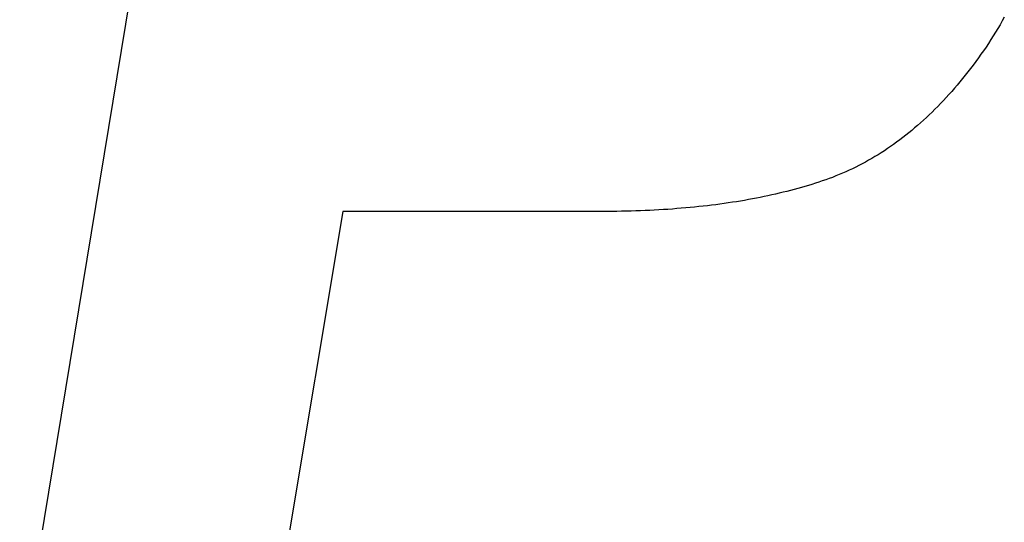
# Model space of a CAD drawing. Extents: x -4.2 to 4.1, y -6.8 to 5.8.
# Tile 92 of 214: x -2.013 to -1.779, y -2.514 to -2.394. Entities that reach past the tile are written whole.
import ezdxf

# ---------------------------------------------------------------- set-up
doc = ezdxf.new("R2010")
doc.units = 0
doc.layers.get('0').update_dxf_attribs({"linetype": 'CONTINUOUS'})

# ---------------------------------------------------------------- blocks, each defined once
blk = doc.blocks.new('*U1')
at = {"extrusion": (-0.986743, 0.162293, 0)}
for p, q in [((-2.01338, -2.54839, 4.4349), (-1.96733, -2.26839, 4.4349)), ((-2.01338, -2.54839, 4.435), (-1.96733, -2.26839, 4.435))]:
    blk.add_line(p, q, dxfattribs=at)
for p, q in [((-2.01338, -2.54839, 4.435), (-1.96733, -2.26839, 4.435)), ((-2.01338, -2.54839, 4.4349), (-1.96733, -2.26839, 4.4349)), ((-1.93648, -2.43947, 4.435), (-1.95467, -2.54839, 4.435)), ((-1.93648, -2.43947, 4.4349), (-1.95467, -2.54839, 4.4349)), ((-1.87477, -2.43947, 4.435), (-1.93648, -2.43947, 4.435)), ((-1.87477, -2.43947, 4.4349), (-1.93648, -2.43947, 4.4349)), ((-1.87477, -2.43947, 4.435), (-1.87477, -2.43947, 4.4349))]:
    blk.add_line(p, q)
at = {"extrusion": (0.986338, -0.164737, 0)}
for p, q in [((-1.93648, -2.43947, 4.4349), (-1.95467, -2.54839, 4.4349)), ((-1.93648, -2.43947, 4.435), (-1.95467, -2.54839, 4.435)), ((-1.93648, -2.43947, 4.435), (-1.93648, -2.43947, 4.4349))]:
    blk.add_line(p, q, dxfattribs=at)
at = {"extrusion": (0, -1, 0)}
for p, q in [((-1.87477, -2.43947, 4.4349), (-1.93648, -2.43947, 4.4349)), ((-1.93648, -2.43947, 4.435), (-1.93648, -2.43947, 4.4349)), ((-1.87477, -2.43947, 4.435), (-1.93648, -2.43947, 4.435)), ((-1.87477, -2.43947, 4.435), (-1.87477, -2.43947, 4.4349))]:
    blk.add_line(p, q, dxfattribs=at)
for points in [[(-1.77907, -2.39318, 4.4349), (-1.77957, -2.39408, 4.4349), (-1.78009, -2.39499, 4.4349), (-1.78061, -2.39589, 4.4349), (-1.78115, -2.39678, 4.4349), (-1.7817, -2.39767, 4.4349), (-1.78226, -2.39856, 4.4349), (-1.78283, -2.39944, 4.4349), (-1.78342, -2.40032, 4.4349), (-1.78401, -2.40119, 4.4349), (-1.78462, -2.40205, 4.4349), (-1.78523, -2.40291, 4.4349), (-1.78585, -2.40376, 4.4349), (-1.78647, -2.4046, 4.4349), (-1.7871, -2.40542, 4.4349), (-1.78773, -2.40624, 4.4349), (-1.78836, -2.40704, 4.4349), (-1.789, -2.40783, 4.4349), (-1.78964, -2.40861, 4.4349), (-1.79028, -2.40938, 4.4349), (-1.79093, -2.41014, 4.4349), (-1.79158, -2.41089, 4.4349), (-1.79224, -2.41163, 4.4349), (-1.7929, -2.41235, 4.4349), (-1.79356, -2.41307, 4.4349), (-1.79423, -2.41377, 4.4349), (-1.7949, -2.41446, 4.4349), (-1.79558, -2.41514, 4.4349), (-1.79625, -2.41581, 4.4349), (-1.79694, -2.41647, 4.4349), (-1.79762, -2.41712, 4.4349), (-1.79831, -2.41775, 4.4349), (-1.79901, -2.41838, 4.4349), (-1.7997, -2.41899, 4.4349), (-1.80041, -2.41959, 4.4349), (-1.80111, -2.42018, 4.4349), (-1.80182, -2.42077, 4.4349), (-1.80253, -2.42133, 4.4349), (-1.80325, -2.42189, 4.4349), (-1.80397, -2.42244, 4.4349), (-1.80469, -2.42297, 4.4349), (-1.80542, -2.4235, 4.4349), (-1.80615, -2.42401, 4.4349), (-1.80689, -2.42452, 4.4349), (-1.80762, -2.42501, 4.4349), (-1.80837, -2.42549, 4.4349), (-1.80911, -2.42596, 4.4349), (-1.80986, -2.42641, 4.4349), (-1.81062, -2.42686, 4.4349), (-1.81138, -2.42729, 4.4349), (-1.81214, -2.42772, 4.4349), (-1.8129, -2.42813, 4.4349), (-1.81367, -2.42853, 4.4349), (-1.81444, -2.42892, 4.4349), (-1.81522, -2.4293, 4.4349), (-1.816, -2.42967, 4.4349), (-1.81679, -2.43003, 4.4349), (-1.81757, -2.43038, 4.4349), (-1.81837, -2.43071, 4.4349), (-1.81916, -2.43103, 4.4349), (-1.81996, -2.43135, 4.4349), (-1.82076, -2.43165, 4.4349), (-1.82157, -2.43194, 4.4349), (-1.82238, -2.43222, 4.4349), (-1.8232, -2.43249, 4.4349), (-1.82402, -2.43276, 4.4349), (-1.82485, -2.43302, 4.4349), (-1.82568, -2.43327, 4.4349), (-1.82653, -2.43352, 4.4349), (-1.82737, -2.43377, 4.4349), (-1.82823, -2.43401, 4.4349), (-1.82909, -2.43424, 4.4349), (-1.82996, -2.43447, 4.4349), (-1.83084, -2.4347, 4.4349), (-1.83172, -2.43492, 4.4349), (-1.83261, -2.43513, 4.4349), (-1.8335, -2.43534, 4.4349), (-1.83441, -2.43554, 4.4349), (-1.83531, -2.43574, 4.4349), (-1.83623, -2.43594, 4.4349), (-1.83715, -2.43613, 4.4349), (-1.83808, -2.43631, 4.4349), (-1.83902, -2.43649, 4.4349), (-1.83996, -2.43666, 4.4349), (-1.84091, -2.43683, 4.4349), (-1.84186, -2.43699, 4.4349), (-1.84282, -2.43715, 4.4349), (-1.84379, -2.4373, 4.4349), (-1.84477, -2.43745, 4.4349), (-1.84575, -2.43759, 4.4349), (-1.84674, -2.43773, 4.4349), (-1.84773, -2.43786, 4.4349), (-1.84873, -2.43798, 4.4349), (-1.84974, -2.43811, 4.4349), (-1.85076, -2.43822, 4.4349), (-1.85178, -2.43833, 4.4349), (-1.85281, -2.43844, 4.4349), (-1.85384, -2.43854, 4.4349), (-1.85488, -2.43864, 4.4349), (-1.85593, -2.43873, 4.4349), (-1.85699, -2.43881, 4.4349), (-1.85805, -2.43889, 4.4349), (-1.85912, -2.43897, 4.4349), (-1.86019, -2.43904, 4.4349), (-1.86127, -2.4391, 4.4349), (-1.86236, -2.43916, 4.4349), (-1.86345, -2.43921, 4.4349), (-1.86456, -2.43926, 4.4349), (-1.86566, -2.43931, 4.4349), (-1.86678, -2.43935, 4.4349), (-1.8679, -2.43938, 4.4349), (-1.86903, -2.43941, 4.4349), (-1.87016, -2.43943, 4.4349), (-1.8713, -2.43945, 4.4349), (-1.87245, -2.43946, 4.4349), (-1.8736, -2.43947, 4.4349), (-1.87477, -2.43947, 4.4349)], [(-1.77907, -2.39318, 4.435), (-1.77957, -2.39408, 4.435), (-1.78009, -2.39499, 4.435), (-1.78061, -2.39589, 4.435), (-1.78115, -2.39678, 4.435), (-1.7817, -2.39767, 4.435), (-1.78226, -2.39856, 4.435), (-1.78283, -2.39944, 4.435), (-1.78342, -2.40032, 4.435), (-1.78401, -2.40119, 4.435), (-1.78462, -2.40205, 4.435), (-1.78523, -2.40291, 4.435), (-1.78585, -2.40376, 4.435), (-1.78647, -2.4046, 4.435), (-1.7871, -2.40542, 4.435), (-1.78773, -2.40624, 4.435), (-1.78836, -2.40704, 4.435), (-1.789, -2.40783, 4.435), (-1.78964, -2.40861, 4.435), (-1.79028, -2.40938, 4.435), (-1.79093, -2.41014, 4.435), (-1.79158, -2.41089, 4.435), (-1.79224, -2.41163, 4.435), (-1.7929, -2.41235, 4.435), (-1.79356, -2.41307, 4.435), (-1.79423, -2.41377, 4.435), (-1.7949, -2.41446, 4.435), (-1.79558, -2.41514, 4.435), (-1.79625, -2.41581, 4.435), (-1.79694, -2.41647, 4.435), (-1.79762, -2.41712, 4.435), (-1.79831, -2.41775, 4.435), (-1.79901, -2.41838, 4.435), (-1.7997, -2.41899, 4.435), (-1.80041, -2.41959, 4.435), (-1.80111, -2.42018, 4.435), (-1.80182, -2.42077, 4.435), (-1.80253, -2.42133, 4.435), (-1.80325, -2.42189, 4.435), (-1.80397, -2.42244, 4.435), (-1.80469, -2.42297, 4.435), (-1.80542, -2.4235, 4.435), (-1.80615, -2.42401, 4.435), (-1.80689, -2.42452, 4.435), (-1.80762, -2.42501, 4.435), (-1.80837, -2.42549, 4.435), (-1.80911, -2.42596, 4.435), (-1.80986, -2.42641, 4.435), (-1.81062, -2.42686, 4.435), (-1.81138, -2.42729, 4.435), (-1.81214, -2.42772, 4.435), (-1.8129, -2.42813, 4.435), (-1.81367, -2.42853, 4.435), (-1.81444, -2.42892, 4.435), (-1.81522, -2.4293, 4.435), (-1.816, -2.42967, 4.435), (-1.81679, -2.43003, 4.435), (-1.81757, -2.43038, 4.435), (-1.81837, -2.43071, 4.435), (-1.81916, -2.43103, 4.435), (-1.81996, -2.43135, 4.435), (-1.82076, -2.43165, 4.435), (-1.82157, -2.43194, 4.435), (-1.82238, -2.43222, 4.435), (-1.8232, -2.43249, 4.435), (-1.82402, -2.43276, 4.435), (-1.82485, -2.43302, 4.435), (-1.82568, -2.43327, 4.435), (-1.82653, -2.43352, 4.435), (-1.82737, -2.43377, 4.435), (-1.82823, -2.43401, 4.435), (-1.82909, -2.43424, 4.435), (-1.82996, -2.43447, 4.435), (-1.83084, -2.4347, 4.435), (-1.83172, -2.43492, 4.435), (-1.83261, -2.43513, 4.435), (-1.8335, -2.43534, 4.435), (-1.83441, -2.43554, 4.435), (-1.83531, -2.43574, 4.435), (-1.83623, -2.43594, 4.435), (-1.83715, -2.43613, 4.435), (-1.83808, -2.43631, 4.435), (-1.83902, -2.43649, 4.435), (-1.83996, -2.43666, 4.435), (-1.84091, -2.43683, 4.435), (-1.84186, -2.43699, 4.435), (-1.84282, -2.43715, 4.435), (-1.84379, -2.4373, 4.435), (-1.84477, -2.43745, 4.435), (-1.84575, -2.43759, 4.435), (-1.84674, -2.43773, 4.435), (-1.84773, -2.43786, 4.435), (-1.84873, -2.43798, 4.435), (-1.84974, -2.43811, 4.435), (-1.85076, -2.43822, 4.435), (-1.85178, -2.43833, 4.435), (-1.85281, -2.43844, 4.435), (-1.85384, -2.43854, 4.435), (-1.85488, -2.43864, 4.435), (-1.85593, -2.43873, 4.435), (-1.85699, -2.43881, 4.435), (-1.85805, -2.43889, 4.435), (-1.85912, -2.43897, 4.435), (-1.86019, -2.43904, 4.435), (-1.86127, -2.4391, 4.435), (-1.86236, -2.43916, 4.435), (-1.86345, -2.43921, 4.435), (-1.86456, -2.43926, 4.435), (-1.86566, -2.43931, 4.435), (-1.86678, -2.43935, 4.435), (-1.8679, -2.43938, 4.435), (-1.86903, -2.43941, 4.435), (-1.87016, -2.43943, 4.435), (-1.8713, -2.43945, 4.435), (-1.87245, -2.43946, 4.435), (-1.8736, -2.43947, 4.435), (-1.87477, -2.43947, 4.435)], [(-1.77907, -2.39318, 4.435), (-1.77957, -2.39408, 4.435), (-1.78009, -2.39499, 4.435), (-1.78061, -2.39589, 4.435), (-1.78115, -2.39678, 4.435), (-1.7817, -2.39767, 4.435), (-1.78226, -2.39856, 4.435), (-1.78283, -2.39944, 4.435), (-1.78342, -2.40032, 4.435), (-1.78401, -2.40119, 4.435), (-1.78462, -2.40205, 4.435), (-1.78523, -2.40291, 4.435), (-1.78585, -2.40376, 4.435), (-1.78647, -2.4046, 4.435), (-1.7871, -2.40542, 4.435), (-1.78773, -2.40624, 4.435), (-1.78836, -2.40704, 4.435), (-1.789, -2.40783, 4.435), (-1.78964, -2.40861, 4.435), (-1.79028, -2.40938, 4.435), (-1.79093, -2.41014, 4.435), (-1.79158, -2.41089, 4.435), (-1.79224, -2.41163, 4.435), (-1.7929, -2.41235, 4.435), (-1.79356, -2.41307, 4.435), (-1.79423, -2.41377, 4.435), (-1.7949, -2.41446, 4.435), (-1.79558, -2.41514, 4.435), (-1.79625, -2.41581, 4.435), (-1.79694, -2.41647, 4.435), (-1.79762, -2.41712, 4.435), (-1.79831, -2.41775, 4.435), (-1.79901, -2.41838, 4.435), (-1.7997, -2.41899, 4.435), (-1.80041, -2.41959, 4.435), (-1.80111, -2.42018, 4.435), (-1.80182, -2.42077, 4.435), (-1.80253, -2.42133, 4.435), (-1.80325, -2.42189, 4.435), (-1.80397, -2.42244, 4.435), (-1.80469, -2.42297, 4.435), (-1.80542, -2.4235, 4.435), (-1.80615, -2.42401, 4.435), (-1.80689, -2.42452, 4.435), (-1.80762, -2.42501, 4.435), (-1.80837, -2.42549, 4.435), (-1.80911, -2.42596, 4.435), (-1.80986, -2.42641, 4.435), (-1.81062, -2.42686, 4.435), (-1.81138, -2.42729, 4.435), (-1.81214, -2.42772, 4.435), (-1.8129, -2.42813, 4.435), (-1.81367, -2.42853, 4.435), (-1.81444, -2.42892, 4.435), (-1.81522, -2.4293, 4.435), (-1.816, -2.42967, 4.435), (-1.81679, -2.43003, 4.435), (-1.81757, -2.43038, 4.435), (-1.81837, -2.43071, 4.435), (-1.81916, -2.43103, 4.435), (-1.81996, -2.43135, 4.435), (-1.82076, -2.43165, 4.435), (-1.82157, -2.43194, 4.435), (-1.82238, -2.43222, 4.435), (-1.8232, -2.43249, 4.435), (-1.82402, -2.43276, 4.435), (-1.82485, -2.43302, 4.435), (-1.82568, -2.43327, 4.435), (-1.82653, -2.43352, 4.435), (-1.82737, -2.43377, 4.435), (-1.82823, -2.43401, 4.435), (-1.82909, -2.43424, 4.435), (-1.82996, -2.43447, 4.435), (-1.83084, -2.4347, 4.435), (-1.83172, -2.43492, 4.435), (-1.83261, -2.43513, 4.435), (-1.8335, -2.43534, 4.435), (-1.83441, -2.43554, 4.435), (-1.83531, -2.43574, 4.435), (-1.83623, -2.43594, 4.435), (-1.83715, -2.43613, 4.435), (-1.83808, -2.43631, 4.435), (-1.83902, -2.43649, 4.435), (-1.83996, -2.43666, 4.435), (-1.84091, -2.43683, 4.435), (-1.84186, -2.43699, 4.435), (-1.84282, -2.43715, 4.435), (-1.84379, -2.4373, 4.435), (-1.84477, -2.43745, 4.435), (-1.84575, -2.43759, 4.435), (-1.84674, -2.43773, 4.435), (-1.84773, -2.43786, 4.435), (-1.84873, -2.43798, 4.435), (-1.84974, -2.43811, 4.435), (-1.85076, -2.43822, 4.435), (-1.85178, -2.43833, 4.435), (-1.85281, -2.43844, 4.435), (-1.85384, -2.43854, 4.435), (-1.85488, -2.43864, 4.435), (-1.85593, -2.43873, 4.435), (-1.85699, -2.43881, 4.435), (-1.85805, -2.43889, 4.435), (-1.85912, -2.43897, 4.435), (-1.86019, -2.43904, 4.435), (-1.86127, -2.4391, 4.435), (-1.86236, -2.43916, 4.435), (-1.86345, -2.43921, 4.435), (-1.86456, -2.43926, 4.435), (-1.86566, -2.43931, 4.435), (-1.86678, -2.43935, 4.435), (-1.8679, -2.43938, 4.435), (-1.86903, -2.43941, 4.435), (-1.87016, -2.43943, 4.435), (-1.8713, -2.43945, 4.435), (-1.87245, -2.43946, 4.435), (-1.8736, -2.43947, 4.435), (-1.87477, -2.43947, 4.435)], [(-1.77907, -2.39318, 4.4349), (-1.77957, -2.39408, 4.4349), (-1.78009, -2.39499, 4.4349), (-1.78061, -2.39589, 4.4349), (-1.78115, -2.39678, 4.4349), (-1.7817, -2.39767, 4.4349), (-1.78226, -2.39856, 4.4349), (-1.78283, -2.39944, 4.4349), (-1.78342, -2.40032, 4.4349), (-1.78401, -2.40119, 4.4349), (-1.78462, -2.40205, 4.4349), (-1.78523, -2.40291, 4.4349), (-1.78585, -2.40376, 4.4349), (-1.78647, -2.4046, 4.4349), (-1.7871, -2.40542, 4.4349), (-1.78773, -2.40624, 4.4349), (-1.78836, -2.40704, 4.4349), (-1.789, -2.40783, 4.4349), (-1.78964, -2.40861, 4.4349), (-1.79028, -2.40938, 4.4349), (-1.79093, -2.41014, 4.4349), (-1.79158, -2.41089, 4.4349), (-1.79224, -2.41163, 4.4349), (-1.7929, -2.41235, 4.4349), (-1.79356, -2.41307, 4.4349), (-1.79423, -2.41377, 4.4349), (-1.7949, -2.41446, 4.4349), (-1.79558, -2.41514, 4.4349), (-1.79625, -2.41581, 4.4349), (-1.79694, -2.41647, 4.4349), (-1.79762, -2.41712, 4.4349), (-1.79831, -2.41775, 4.4349), (-1.79901, -2.41838, 4.4349), (-1.7997, -2.41899, 4.4349), (-1.80041, -2.41959, 4.4349), (-1.80111, -2.42018, 4.4349), (-1.80182, -2.42077, 4.4349), (-1.80253, -2.42133, 4.4349), (-1.80325, -2.42189, 4.4349), (-1.80397, -2.42244, 4.4349), (-1.80469, -2.42297, 4.4349), (-1.80542, -2.4235, 4.4349), (-1.80615, -2.42401, 4.4349), (-1.80689, -2.42452, 4.4349), (-1.80762, -2.42501, 4.4349), (-1.80837, -2.42549, 4.4349), (-1.80911, -2.42596, 4.4349), (-1.80986, -2.42641, 4.4349), (-1.81062, -2.42686, 4.4349), (-1.81138, -2.42729, 4.4349), (-1.81214, -2.42772, 4.4349), (-1.8129, -2.42813, 4.4349), (-1.81367, -2.42853, 4.4349), (-1.81444, -2.42892, 4.4349), (-1.81522, -2.4293, 4.4349), (-1.816, -2.42967, 4.4349), (-1.81679, -2.43003, 4.4349), (-1.81757, -2.43038, 4.4349), (-1.81837, -2.43071, 4.4349), (-1.81916, -2.43103, 4.4349), (-1.81996, -2.43135, 4.4349), (-1.82076, -2.43165, 4.4349), (-1.82157, -2.43194, 4.4349), (-1.82238, -2.43222, 4.4349), (-1.8232, -2.43249, 4.4349), (-1.82402, -2.43276, 4.4349), (-1.82485, -2.43302, 4.4349), (-1.82568, -2.43327, 4.4349), (-1.82653, -2.43352, 4.4349), (-1.82737, -2.43377, 4.4349), (-1.82823, -2.43401, 4.4349), (-1.82909, -2.43424, 4.4349), (-1.82996, -2.43447, 4.4349), (-1.83084, -2.4347, 4.4349), (-1.83172, -2.43492, 4.4349), (-1.83261, -2.43513, 4.4349), (-1.8335, -2.43534, 4.4349), (-1.83441, -2.43554, 4.4349), (-1.83531, -2.43574, 4.4349), (-1.83623, -2.43594, 4.4349), (-1.83715, -2.43613, 4.4349), (-1.83808, -2.43631, 4.4349), (-1.83902, -2.43649, 4.4349), (-1.83996, -2.43666, 4.4349), (-1.84091, -2.43683, 4.4349), (-1.84186, -2.43699, 4.4349), (-1.84282, -2.43715, 4.4349), (-1.84379, -2.4373, 4.4349), (-1.84477, -2.43745, 4.4349), (-1.84575, -2.43759, 4.4349), (-1.84674, -2.43773, 4.4349), (-1.84773, -2.43786, 4.4349), (-1.84873, -2.43798, 4.4349), (-1.84974, -2.43811, 4.4349), (-1.85076, -2.43822, 4.4349), (-1.85178, -2.43833, 4.4349), (-1.85281, -2.43844, 4.4349), (-1.85384, -2.43854, 4.4349), (-1.85488, -2.43864, 4.4349), (-1.85593, -2.43873, 4.4349), (-1.85699, -2.43881, 4.4349), (-1.85805, -2.43889, 4.4349), (-1.85912, -2.43897, 4.4349), (-1.86019, -2.43904, 4.4349), (-1.86127, -2.4391, 4.4349), (-1.86236, -2.43916, 4.4349), (-1.86345, -2.43921, 4.4349), (-1.86456, -2.43926, 4.4349), (-1.86566, -2.43931, 4.4349), (-1.86678, -2.43935, 4.4349), (-1.8679, -2.43938, 4.4349), (-1.86903, -2.43941, 4.4349), (-1.87016, -2.43943, 4.4349), (-1.8713, -2.43945, 4.4349), (-1.87245, -2.43946, 4.4349), (-1.8736, -2.43947, 4.4349), (-1.87477, -2.43947, 4.4349)]]:
    blk.add_polyline3d(points)

msp = doc.modelspace()

# ---------------------------------------------------------------- block references
msp.add_blockref('*U1', (0, 0))

doc.saveas('drawing.dxf')
